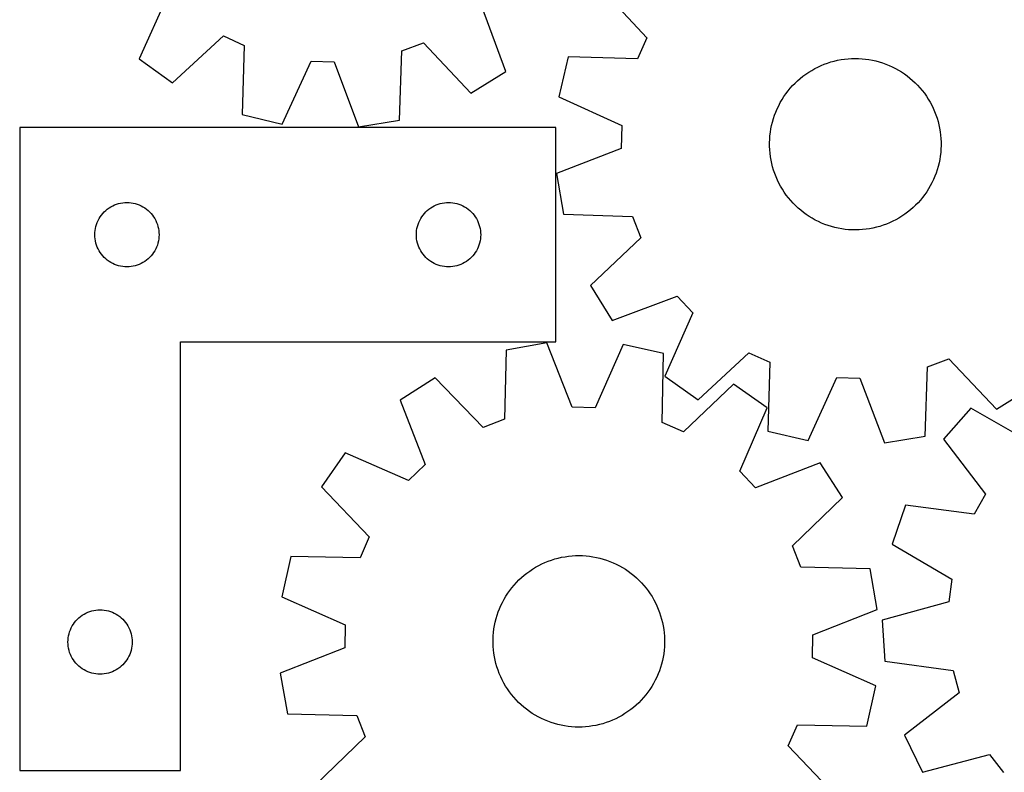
# Model space of a CAD drawing. Header units: millimetres. Extents: x 7 to 1243, y 7 to 1471.
# Tile 3 of 25: x 7 to 282, y 405 to 616. Entities that reach past the tile are written whole.
import ezdxf

# ---------------------------------------------------------------- set-up
doc = ezdxf.new("R2010")
doc.units = ezdxf.units.MM
doc.layers.add('CUT', color=7, linetype='CONTINUOUS', true_color=0x000000)

msp = doc.modelspace()

# ---------------------------------------------------------------- linework, layer by layer
at = {"layer": 'CUT'}
for p, q in [((168.799516, 625.000791), (182.030141, 610.844768)), ((47.935648, 622.577535), (39.970972, 604.913834)), ((142.617901, 601.38583), (135.884801, 619.554698)), ((49.337211, 598.178922), (63.546411, 611.35242)), ((63.546411, 611.35242), (69.398771, 608.689232)), ((113.518765, 607.172815), (119.540167, 609.427899)), ((119.540167, 609.427899), (132.81135, 595.309892)), ((182.030141, 610.844768), (179.390546, 604.981729)), ((69.398771, 608.689232), (68.799976, 589.32215)), ((112.786414, 587.810323), (113.518765, 607.172815)), ((39.970972, 604.913834), (49.337211, 598.178922)), ((80.030591, 586.684207), (88.1169, 604.292558)), ((88.1169, 604.292558), (94.542934, 604.071693)), ((94.542934, 604.071693), (101.401181, 585.949694)), ((160.021209, 605.50251), (157.428524, 594.261361)), ((179.390546, 604.981729), (160.021209, 605.50251)), ((230.784099, 603.04509), (231.689311, 603.418302)), ((231.689311, 603.418302), (232.608992, 603.75428)), ((232.608992, 603.75428), (233.541612, 604.052467)), ((233.541612, 604.052467), (234.485618, 604.312365)), ((234.485618, 604.312365), (235.43944, 604.533542)), ((235.43944, 604.533542), (236.40149, 604.71563)), ((236.40149, 604.71563), (237.370166, 604.858326)), ((237.370166, 604.858326), (238.343856, 604.961392)), ((238.343856, 604.961392), (239.320939, 605.024657)), ((239.320939, 605.024657), (240.299791, 605.048015)), ((240.299791, 605.048015), (241.27878, 605.031428)), ((241.27878, 605.031428), (242.256278, 604.974923)), ((242.256278, 604.974923), (243.230658, 604.878595)), ((243.230658, 604.878595), (244.200297, 604.742603)), ((244.200297, 604.742603), (245.163583, 604.567174)), ((245.163583, 604.567174), (246.118912, 604.3526)), ((246.118912, 604.3526), (247.064694, 604.099238)), ((247.064694, 604.099238), (247.999354, 603.807509)), ((247.999354, 603.807509), (248.921337, 603.4779)), ((248.921337, 603.4779), (249.829109, 603.110959)), ((132.81135, 595.309892), (142.617901, 601.38583)), ((225.73906, 600.062916), (226.526832, 600.644389)), ((226.526832, 600.644389), (227.337665, 601.193246)), ((227.337665, 601.193246), (228.170211, 601.708574)), ((228.170211, 601.708574), (229.023084, 602.189514)), ((229.023084, 602.189514), (229.894863, 602.635267)), ((229.894863, 602.635267), (230.784099, 603.04509)), ((249.829109, 603.110959), (250.721158, 602.707297)), ((250.721158, 602.707297), (251.596, 602.267585)), ((251.596, 602.267585), (252.452179, 601.792555)), ((252.452179, 601.792555), (253.288269, 601.282999)), ((253.288269, 601.282999), (254.10288, 600.739763)), ((254.10288, 600.739763), (254.894655, 600.163753)), ((222.844195, 597.430999), (223.527024, 598.13274)), ((223.527024, 598.13274), (224.237907, 598.806045)), ((224.237907, 598.806045), (224.975662, 599.449794)), ((224.975662, 599.449794), (225.73906, 600.062916)), ((254.894655, 600.163753), (255.662276, 599.555927)), ((255.662276, 599.555927), (256.404466, 598.917296)), ((256.404466, 598.917296), (257.11999, 598.248924)), ((257.11999, 598.248924), (257.807656, 597.551923)), ((220.415419, 594.363707), (220.975158, 595.167067)), ((220.975158, 595.167067), (221.5672, 595.946928)), ((221.5672, 595.946928), (222.190558, 596.70199)), ((222.190558, 596.70199), (222.844195, 597.430999)), ((257.807656, 597.551923), (258.46632, 596.827454)), ((258.46632, 596.827454), (259.094886, 596.076721)), ((259.094886, 596.076721), (259.692308, 595.300974)), ((259.692308, 595.300974), (260.257591, 594.501505)), ((157.428524, 594.261361), (175.069303, 586.246042)), ((218.939052, 591.826184), (219.396518, 592.691874)), ((219.396518, 592.691874), (219.888914, 593.538185)), ((219.888914, 593.538185), (220.415419, 594.363707)), ((260.257591, 594.501505), (260.789794, 593.679645)), ((260.789794, 593.679645), (261.288032, 592.83676)), ((261.288032, 592.83676), (261.751475, 591.974255)), ((217.783548, 589.127389), (218.131895, 590.042457)), ((218.131895, 590.042457), (218.517277, 590.942554)), ((218.517277, 590.942554), (218.939052, 591.826184)), ((261.751475, 591.974255), (262.179352, 591.093564)), ((262.179352, 591.093564), (262.570951, 590.196153)), ((262.570951, 590.196153), (262.925619, 589.283517)), ((68.799976, 589.32215), (80.030591, 586.684207)), ((101.401181, 585.949694), (112.786414, 587.810323)), ((216.966196, 586.307704), (217.200213, 587.258457)), ((217.200213, 587.258457), (217.472814, 588.198874)), ((217.472814, 588.198874), (217.783548, 589.127389)), ((262.925619, 589.283517), (263.242768, 588.357174)), ((263.242768, 588.357174), (263.521868, 587.418665)), ((263.521868, 587.418665), (263.762456, 586.469554)), ((6.554252, 585.716612), (6.554252, 405.716612)), ((156.554252, 585.716612), (6.554252, 585.716612)), ((156.554252, 525.716612), (156.554252, 585.716612)), ((175.069303, 586.246042), (174.874324, 579.819171)), ((216.499226, 583.409321), (216.615411, 584.381533)), ((216.615411, 584.381533), (216.771154, 585.348197)), ((216.771154, 585.348197), (216.966196, 586.307704)), ((263.762456, 586.469554), (263.96413, 585.511419)), ((263.96413, 585.511419), (264.126556, 584.545855)), ((264.126556, 584.545855), (264.249462, 583.57447)), ((216.38624, 581.454732), (216.422794, 582.433179)), ((216.389627, 580.475608), (216.38624, 581.454732)), ((216.422794, 582.433179), (216.499226, 583.409321)), ((264.249462, 583.57447), (264.332645, 582.59888)), ((264.332645, 582.59888), (264.375966, 581.620709)), ((264.375966, 581.620709), (264.379352, 580.641585)), ((174.874324, 579.819171), (156.780096, 572.887986)), ((216.432947, 579.497437), (216.389627, 580.475608)), ((216.51613, 578.521847), (216.432947, 579.497437)), ((264.266366, 578.686996), (264.150182, 577.714784)), ((264.342799, 579.663138), (264.266366, 578.686996)), ((264.379352, 580.641585), (264.342799, 579.663138)), ((216.639037, 577.550462), (216.51613, 578.521847)), ((216.801462, 576.584898), (216.639037, 577.550462)), ((217.003137, 575.626763), (216.801462, 576.584898)), ((263.994439, 576.74812), (263.799397, 575.788613)), ((264.150182, 577.714784), (263.994439, 576.74812)), ((217.243725, 574.677652), (217.003137, 575.626763)), ((217.522825, 573.739143), (217.243725, 574.677652)), ((217.839973, 572.8128), (217.522825, 573.739143)), ((263.292778, 573.897443), (262.982045, 572.968928)), ((263.56538, 574.83786), (263.292778, 573.897443)), ((263.799397, 575.788613), (263.56538, 574.83786)), ((156.780096, 572.887986), (158.686569, 561.51034)), ((218.194642, 571.900164), (217.839973, 572.8128)), ((218.586241, 571.002753), (218.194642, 571.900164)), ((219.014118, 570.122062), (218.586241, 571.002753)), ((262.248316, 571.153762), (261.826541, 570.270133)), ((262.633697, 572.05386), (262.248316, 571.153762)), ((262.982045, 572.968928), (262.633697, 572.05386)), ((219.477561, 569.259557), (219.014118, 570.122062)), ((219.975799, 568.416672), (219.477561, 569.259557)), ((220.508002, 567.594812), (219.975799, 568.416672)), ((221.073285, 566.795343), (220.508002, 567.594812)), ((260.350174, 567.732609), (259.790434, 566.92925)), ((260.876679, 568.558132), (260.350174, 567.732609)), ((261.369075, 569.404442), (260.876679, 568.558132)), ((261.826541, 570.270133), (261.369075, 569.404442)), ((221.670706, 566.019596), (221.073285, 566.795343)), ((222.299272, 565.268863), (221.670706, 566.019596)), ((222.957937, 564.544393), (222.299272, 565.268863)), ((258.575035, 565.394326), (257.921398, 564.665318)), ((259.198393, 566.149389), (258.575035, 565.394326)), ((259.790434, 566.92925), (259.198393, 566.149389)), ((29.787693, 561.650724), (30.19029, 562.080573)), ((30.19029, 562.080573), (30.620139, 562.48317)), ((30.620139, 562.48317), (31.075399, 562.856792)), ((31.075399, 562.856792), (31.554119, 563.199839)), ((31.554119, 563.199839), (32.054252, 563.510841)), ((32.054252, 563.510841), (32.573653, 563.788467)), ((32.573653, 563.788467), (33.110101, 564.031528)), ((33.110101, 564.031528), (33.661296, 564.238983)), ((33.661296, 564.238983), (34.22488, 564.409945)), ((34.22488, 564.409945), (34.798439, 564.54368)), ((34.798439, 564.54368), (35.379516, 564.639616)), ((35.379516, 564.639616), (35.965623, 564.697342)), ((35.965623, 564.697342), (36.554252, 564.716612)), ((36.554252, 564.716612), (37.14288, 564.697342)), ((37.14288, 564.697342), (37.728987, 564.639616)), ((37.728987, 564.639616), (38.310064, 564.54368)), ((38.310064, 564.54368), (38.883623, 564.409945)), ((38.883623, 564.409945), (39.447207, 564.238983)), ((39.447207, 564.238983), (39.998402, 564.031528)), ((39.998402, 564.031528), (40.53485, 563.788467)), ((40.53485, 563.788467), (41.054252, 563.510841)), ((41.054252, 563.510841), (41.554384, 563.199839)), ((41.554384, 563.199839), (42.033104, 562.856792)), ((42.033104, 562.856792), (42.488364, 562.48317)), ((42.488364, 562.48317), (42.918213, 562.080573)), ((42.918213, 562.080573), (43.32081, 561.650724)), ((119.787693, 561.650724), (120.19029, 562.080573)), ((120.19029, 562.080573), (120.620139, 562.48317)), ((120.620139, 562.48317), (121.075399, 562.856792)), ((121.075399, 562.856792), (121.554119, 563.199839)), ((121.554119, 563.199839), (122.054252, 563.510841)), ((122.054252, 563.510841), (122.573653, 563.788467)), ((122.573653, 563.788467), (123.110101, 564.031528)), ((123.110101, 564.031528), (123.661296, 564.238983)), ((123.661296, 564.238983), (124.22488, 564.409945)), ((124.22488, 564.409945), (124.798439, 564.54368)), ((124.798439, 564.54368), (125.379516, 564.639616)), ((125.379516, 564.639616), (125.965623, 564.697342)), ((125.965623, 564.697342), (126.554252, 564.716612)), ((126.554252, 564.716612), (127.14288, 564.697342)), ((127.14288, 564.697342), (127.728987, 564.639616)), ((127.728987, 564.639616), (128.310064, 564.54368)), ((128.310064, 564.54368), (128.883623, 564.409945)), ((128.883623, 564.409945), (129.447207, 564.238983)), ((129.447207, 564.238983), (129.998402, 564.031528)), ((129.998402, 564.031528), (130.53485, 563.788467)), ((130.53485, 563.788467), (131.054252, 563.510841)), ((131.054252, 563.510841), (131.554384, 563.199839)), ((131.554384, 563.199839), (132.033104, 562.856792)), ((132.033104, 562.856792), (132.488364, 562.48317)), ((132.488364, 562.48317), (132.918213, 562.080573)), ((132.918213, 562.080573), (133.32081, 561.650724)), ((223.645603, 563.847392), (222.957937, 564.544393)), ((224.361126, 563.179021), (223.645603, 563.847392)), ((225.103316, 562.54039), (224.361126, 563.179021)), ((225.870938, 561.932564), (225.103316, 562.54039)), ((255.789931, 562.646522), (255.026532, 562.033401)), ((256.527686, 563.290272), (255.789931, 562.646522)), ((257.238569, 563.963577), (256.527686, 563.290272)), ((257.921398, 564.665318), (257.238569, 563.963577)), ((28.239336, 559.160763), (28.482397, 559.69721)), ((28.482397, 559.69721), (28.760023, 560.216612)), ((28.760023, 560.216612), (29.071025, 560.716744)), ((29.071025, 560.716744), (29.414071, 561.195465)), ((29.414071, 561.195465), (29.787693, 561.650724)), ((43.32081, 561.650724), (43.694432, 561.195465)), ((43.694432, 561.195465), (44.037478, 560.716744)), ((44.037478, 560.716744), (44.34848, 560.216612)), ((44.34848, 560.216612), (44.626106, 559.69721)), ((44.626106, 559.69721), (44.869167, 559.160763)), ((118.239336, 559.160763), (118.482397, 559.69721)), ((118.482397, 559.69721), (118.760023, 560.216612)), ((118.760023, 560.216612), (119.071025, 560.716744)), ((119.071025, 560.716744), (119.414071, 561.195465)), ((119.414071, 561.195465), (119.787693, 561.650724)), ((133.32081, 561.650724), (133.694432, 561.195465)), ((133.694432, 561.195465), (134.037478, 560.716744)), ((134.037478, 560.716744), (134.34848, 560.216612)), ((134.34848, 560.216612), (134.626106, 559.69721)), ((134.626106, 559.69721), (134.869167, 559.160763)), ((158.686569, 561.51034), (178.051853, 560.855985)), ((178.051853, 560.855985), (180.331173, 554.843715)), ((226.662713, 561.356554), (225.870938, 561.932564)), ((227.477323, 560.813318), (226.662713, 561.356554)), ((228.313414, 560.303762), (227.477323, 560.813318)), ((229.169592, 559.828732), (228.313414, 560.303762)), ((230.044434, 559.38902), (229.169592, 559.828732)), ((230.936484, 558.985358), (230.044434, 559.38902)), ((250.870729, 559.46105), (249.981494, 559.051227)), ((251.742509, 559.906803), (250.870729, 559.46105)), ((252.595381, 560.387743), (251.742509, 559.906803)), ((253.427927, 560.903071), (252.595381, 560.387743)), ((254.238761, 561.451928), (253.427927, 560.903071)), ((255.026532, 562.033401), (254.238761, 561.451928)), ((27.573521, 556.30524), (27.631248, 556.891348)), ((27.631248, 556.891348), (27.727184, 557.472425)), ((27.727184, 557.472425), (27.860919, 558.045984)), ((27.860919, 558.045984), (28.03188, 558.609567)), ((28.03188, 558.609567), (28.239336, 559.160763)), ((44.869167, 559.160763), (45.076623, 558.609567)), ((45.076623, 558.609567), (45.247584, 558.045984)), ((45.247584, 558.045984), (45.381319, 557.472425)), ((45.381319, 557.472425), (45.477255, 556.891348)), ((45.477255, 556.891348), (45.534982, 556.30524)), ((117.573521, 556.30524), (117.631248, 556.891348)), ((117.631248, 556.891348), (117.727184, 557.472425)), ((117.727184, 557.472425), (117.860919, 558.045984)), ((117.860919, 558.045984), (118.03188, 558.609567)), ((118.03188, 558.609567), (118.239336, 559.160763)), ((134.869167, 559.160763), (135.076623, 558.609567)), ((135.076623, 558.609567), (135.247584, 558.045984)), ((135.247584, 558.045984), (135.381319, 557.472425)), ((135.381319, 557.472425), (135.477255, 556.891348)), ((135.477255, 556.891348), (135.534982, 556.30524)), ((231.844255, 558.618417), (230.936484, 558.985358)), ((232.766239, 558.288808), (231.844255, 558.618417)), ((233.700899, 557.997079), (232.766239, 558.288808)), ((234.64668, 557.743717), (233.700899, 557.997079)), ((235.602009, 557.529143), (234.64668, 557.743717)), ((236.565295, 557.353714), (235.602009, 557.529143)), ((237.534935, 557.217722), (236.565295, 557.353714)), ((238.509315, 557.121394), (237.534935, 557.217722)), ((239.486813, 557.064889), (238.509315, 557.121394)), ((240.465802, 557.048302), (239.486813, 557.064889)), ((241.444653, 557.07166), (240.465802, 557.048302)), ((242.421737, 557.134925), (241.444653, 557.07166)), ((243.395427, 557.237991), (242.421737, 557.134925)), ((244.364103, 557.380687), (243.395427, 557.237991)), ((245.326153, 557.562775), (244.364103, 557.380687)), ((246.279974, 557.783952), (245.326153, 557.562775)), ((247.223981, 558.04385), (246.279974, 557.783952)), ((248.156601, 558.342037), (247.223981, 558.04385)), ((249.076282, 558.678015), (248.156601, 558.342037)), ((249.981494, 559.051227), (249.076282, 558.678015)), ((27.554252, 555.716612), (27.573521, 556.30524)), ((27.573521, 555.127984), (27.554252, 555.716612)), ((27.631248, 554.541876), (27.573521, 555.127984)), ((27.727184, 553.960799), (27.631248, 554.541876)), ((27.860919, 553.387241), (27.727184, 553.960799)), ((45.381319, 553.960799), (45.247584, 553.387241)), ((45.477255, 554.541876), (45.381319, 553.960799)), ((45.534982, 555.127984), (45.477255, 554.541876)), ((45.534982, 556.30524), (45.554252, 555.716612)), ((45.554252, 555.716612), (45.534982, 555.127984)), ((117.554252, 555.716612), (117.573521, 556.30524)), ((117.573521, 555.127984), (117.554252, 555.716612)), ((117.631248, 554.541876), (117.573521, 555.127984)), ((117.727184, 553.960799), (117.631248, 554.541876)), ((117.860919, 553.387241), (117.727184, 553.960799)), ((135.381319, 553.960799), (135.247584, 553.387241)), ((135.477255, 554.541876), (135.381319, 553.960799)), ((135.534982, 555.127984), (135.477255, 554.541876)), ((135.534982, 556.30524), (135.554252, 555.716612)), ((135.554252, 555.716612), (135.534982, 555.127984)), ((180.331173, 554.843715), (166.266735, 541.515773)), ((28.03188, 552.823657), (27.860919, 553.387241)), ((28.239336, 552.272461), (28.03188, 552.823657)), ((28.482397, 551.736014), (28.239336, 552.272461)), ((28.760023, 551.216612), (28.482397, 551.736014)), ((29.071025, 550.71648), (28.760023, 551.216612)), ((44.34848, 551.216612), (44.037478, 550.71648)), ((44.626106, 551.736014), (44.34848, 551.216612)), ((44.869167, 552.272461), (44.626106, 551.736014)), ((45.076623, 552.823657), (44.869167, 552.272461)), ((45.247584, 553.387241), (45.076623, 552.823657)), ((118.03188, 552.823657), (117.860919, 553.387241)), ((118.239336, 552.272461), (118.03188, 552.823657)), ((118.482397, 551.736014), (118.239336, 552.272461)), ((118.760023, 551.216612), (118.482397, 551.736014)), ((119.071025, 550.71648), (118.760023, 551.216612)), ((134.34848, 551.216612), (134.037478, 550.71648)), ((134.626106, 551.736014), (134.34848, 551.216612)), ((134.869167, 552.272461), (134.626106, 551.736014)), ((135.076623, 552.823657), (134.869167, 552.272461)), ((135.247584, 553.387241), (135.076623, 552.823657)), ((29.414071, 550.237759), (29.071025, 550.71648)), ((29.787693, 549.7825), (29.414071, 550.237759)), ((30.19029, 549.352651), (29.787693, 549.7825)), ((30.620139, 548.950054), (30.19029, 549.352651)), ((31.075399, 548.576432), (30.620139, 548.950054)), ((31.554119, 548.233386), (31.075399, 548.576432)), ((42.033104, 548.576432), (41.554384, 548.233386)), ((42.488364, 548.950054), (42.033104, 548.576432)), ((42.918213, 549.352651), (42.488364, 548.950054)), ((43.32081, 549.7825), (42.918213, 549.352651)), ((43.694432, 550.237759), (43.32081, 549.7825)), ((44.037478, 550.71648), (43.694432, 550.237759)), ((119.414071, 550.237759), (119.071025, 550.71648)), ((119.787693, 549.7825), (119.414071, 550.237759)), ((120.19029, 549.352651), (119.787693, 549.7825)), ((120.620139, 548.950054), (120.19029, 549.352651)), ((121.075399, 548.576432), (120.620139, 548.950054)), ((121.554119, 548.233386), (121.075399, 548.576432)), ((132.033104, 548.576432), (131.554384, 548.233386)), ((132.488364, 548.950054), (132.033104, 548.576432)), ((132.918213, 549.352651), (132.488364, 548.950054)), ((133.32081, 549.7825), (132.918213, 549.352651)), ((133.694432, 550.237759), (133.32081, 549.7825)), ((134.037478, 550.71648), (133.694432, 550.237759)), ((32.054252, 547.922383), (31.554119, 548.233386)), ((32.573653, 547.644757), (32.054252, 547.922383)), ((33.110101, 547.401696), (32.573653, 547.644757)), ((33.661296, 547.194241), (33.110101, 547.401696)), ((34.22488, 547.02328), (33.661296, 547.194241)), ((34.798439, 546.889545), (34.22488, 547.02328)), ((35.379516, 546.793608), (34.798439, 546.889545)), ((35.965623, 546.735882), (35.379516, 546.793608)), ((36.554252, 546.716612), (35.965623, 546.735882)), ((37.14288, 546.735882), (36.554252, 546.716612)), ((37.728987, 546.793608), (37.14288, 546.735882)), ((38.310064, 546.889545), (37.728987, 546.793608)), ((38.883623, 547.02328), (38.310064, 546.889545)), ((39.447207, 547.194241), (38.883623, 547.02328)), ((39.998402, 547.401696), (39.447207, 547.194241)), ((40.53485, 547.644757), (39.998402, 547.401696)), ((41.054252, 547.922383), (40.53485, 547.644757)), ((41.554384, 548.233386), (41.054252, 547.922383)), ((122.054252, 547.922383), (121.554119, 548.233386)), ((122.573653, 547.644757), (122.054252, 547.922383)), ((123.110101, 547.401696), (122.573653, 547.644757)), ((123.661296, 547.194241), (123.110101, 547.401696)), ((124.22488, 547.02328), (123.661296, 547.194241)), ((124.798439, 546.889545), (124.22488, 547.02328)), ((125.379516, 546.793608), (124.798439, 546.889545)), ((125.965623, 546.735882), (125.379516, 546.793608)), ((126.554252, 546.716612), (125.965623, 546.735882)), ((127.14288, 546.735882), (126.554252, 546.716612)), ((127.728987, 546.793608), (127.14288, 546.735882)), ((128.310064, 546.889545), (127.728987, 546.793608)), ((128.883623, 547.02328), (128.310064, 546.889545)), ((129.447207, 547.194241), (128.883623, 547.02328)), ((129.998402, 547.401696), (129.447207, 547.194241)), ((130.53485, 547.644757), (129.998402, 547.401696)), ((131.054252, 547.922383), (130.53485, 547.644757)), ((131.554384, 548.233386), (131.054252, 547.922383)), ((166.266735, 541.515773), (172.382123, 531.733775)), ((172.382123, 531.733775), (190.523724, 538.540003)), ((190.523724, 538.540003), (194.930337, 533.857648)), ((194.930337, 533.857648), (187.036873, 516.162008)), ((51.554252, 405.716612), (51.554252, 525.716612)), ((51.554252, 525.716612), (156.554252, 525.716612)), ((154.071974, 525.434946), (142.712485, 523.423114)), ((161.170547, 507.405729), (154.071974, 525.434946)), ((175.45044, 524.98462), (167.598949, 507.270318)), ((186.715135, 522.496222), (175.45044, 524.98462)), ((142.712485, 523.423114), (142.237623, 504.052597)), ((186.373878, 503.122891), (186.715135, 522.496222)), ((196.430164, 509.464878), (210.586187, 522.695503)), ((210.586187, 522.695503), (216.449226, 520.055908)), ((260.57497, 518.717215), (266.58724, 520.996535)), ((266.58724, 520.996535), (279.915181, 506.932097)), ((216.449226, 520.055908), (215.928444, 500.686571)), ((259.920615, 499.351931), (260.57497, 518.717215)), ((122.789025, 515.657976), (113.06412, 509.452198)), ((136.246734, 501.717658), (122.789025, 515.657976)), ((187.036873, 516.162008), (196.430164, 509.464878)), ((227.169594, 498.093886), (235.184913, 515.734665)), ((235.184913, 515.734665), (241.611784, 515.539686)), ((241.611784, 515.539686), (248.542969, 497.445458)), ((206.29393, 513.89899), (192.261128, 500.537744)), ((215.748882, 507.289198), (206.29393, 513.89899)), ((279.915181, 506.932097), (289.69718, 513.047485)), ((113.06412, 509.452198), (120.03818, 491.374452)), ((167.598949, 507.270318), (161.170547, 507.405729)), ((208.019749, 489.521167), (215.748882, 507.289198)), ((272.702784, 507.157768), (265.088051, 498.491667)), ((289.507217, 497.511346), (272.702784, 507.157768)), ((142.237623, 504.052597), (136.246734, 501.717658)), ((192.261128, 500.537744), (186.373878, 503.122891)), ((215.928444, 500.686571), (227.169594, 498.093886)), ((248.542969, 497.445458), (259.920615, 499.351931)), ((265.088051, 498.491667), (276.815698, 483.067507)), ((97.628833, 494.653768), (91.019041, 485.198816)), ((115.396864, 486.924635), (97.628833, 494.653768)), ((120.03818, 491.374452), (115.396864, 486.924635)), ((230.547311, 491.853911), (212.469566, 484.879851)), ((236.75309, 482.129006), (230.547311, 491.853911)), ((212.469566, 484.879851), (208.019749, 489.521167)), ((91.019041, 485.198816), (104.380287, 471.166014)), ((276.815698, 483.067507), (273.595427, 477.50221)), ((222.812771, 468.671297), (236.75309, 482.129006)), ((254.378629, 479.983564), (250.659906, 469.063098)), ((273.595427, 477.50221), (254.378629, 479.983564)), ((104.380287, 471.166014), (101.79514, 465.278764)), ((225.147711, 462.680408), (222.812771, 468.671297)), ((250.659906, 469.063098), (267.39741, 459.301009)), ((82.421809, 465.620021), (79.933411, 454.355326)), ((101.79514, 465.278764), (82.421809, 465.620021)), ((159.168111, 465.602516), (160.13763, 465.739366)), ((160.13763, 465.739366), (161.111924, 465.836556)), ((161.111924, 465.836556), (162.089372, 465.893926)), ((162.089372, 465.893926), (163.068346, 465.911379)), ((163.068346, 465.911379), (164.047217, 465.888887)), ((164.047217, 465.888887), (165.024357, 465.826486)), ((165.024357, 465.826486), (165.998138, 465.724282)), ((165.998138, 465.724282), (166.966939, 465.582443)), ((150.918842, 462.64517), (151.7746, 463.120957)), ((151.7746, 463.120957), (152.649053, 463.561442)), ((152.649053, 463.561442), (153.540745, 463.965894)), ((153.540745, 463.965894), (154.448191, 464.333638)), ((154.448191, 464.333638), (155.369883, 464.664062)), ((155.369883, 464.664062), (156.304285, 464.956617)), ((156.304285, 464.956617), (157.249842, 465.210816)), ((157.249842, 465.210816), (158.20498, 465.426235)), ((158.20498, 465.426235), (159.168111, 465.602516)), ((166.966939, 465.582443), (167.929149, 465.401206)), ((167.929149, 465.401206), (168.883166, 465.180873)), ((168.883166, 465.180873), (169.827402, 464.92181)), ((169.827402, 464.92181), (170.760286, 464.624449)), ((170.760286, 464.624449), (171.680264, 464.289284)), ((171.680264, 464.289284), (172.585806, 463.916874)), ((172.585806, 463.916874), (173.475404, 463.507837)), ((173.475404, 463.507837), (174.347577, 463.062856)), ((174.347577, 463.062856), (175.200875, 462.58267)), ((146.9691, 459.766415), (147.710725, 460.405702)), ((147.710725, 460.405702), (148.477808, 461.014207)), ((148.477808, 461.014207), (149.269073, 461.590918)), ((149.269073, 461.590918), (150.083203, 462.134874)), ((150.083203, 462.134874), (150.918842, 462.64517)), ((175.200875, 462.58267), (176.033876, 462.068079)), ((176.033876, 462.068079), (176.845195, 461.51994)), ((176.845195, 461.51994), (177.633481, 460.939164)), ((177.633481, 460.939164), (178.397421, 460.326718)), ((178.397421, 460.326718), (179.135745, 459.683622)), ((244.518228, 462.205546), (225.147711, 462.680408)), ((246.53006, 450.846057), (244.518228, 462.205546)), ((144.281194, 456.923461), (144.909096, 457.674749)), ((144.909096, 457.674749), (145.567119, 458.399802)), ((145.567119, 458.399802), (146.254168, 459.097411)), ((146.254168, 459.097411), (146.9691, 459.766415)), ((179.135745, 459.683622), (179.847224, 459.010946)), ((179.847224, 459.010946), (180.530673, 458.309809)), ((180.530673, 458.309809), (181.184955, 457.581379)), ((181.184955, 457.581379), (181.808981, 456.826868)), ((267.39741, 459.301009), (266.552014, 452.927)), ((142.588408, 454.524886), (143.119884, 455.347217)), ((143.119884, 455.347217), (143.684459, 456.147186)), ((143.684459, 456.147186), (144.281194, 456.923461)), ((181.808981, 456.826868), (182.401712, 456.047532)), ((182.401712, 456.047532), (182.962162, 455.244667)), ((182.962162, 455.244667), (183.489397, 454.419611)), ((79.933411, 454.355326), (97.647713, 446.503835)), ((140.810334, 451.03982), (141.201138, 451.937577)), ((141.201138, 451.937577), (141.628236, 452.818646)), ((141.628236, 452.818646), (142.090916, 453.681561)), ((142.090916, 453.681561), (142.588408, 454.524886)), ((183.489397, 454.419611), (183.982541, 453.573736)), ((183.982541, 453.573736), (184.440773, 452.708451)), ((184.440773, 452.708451), (184.86333, 451.825195)), ((266.552014, 452.927), (247.848436, 447.865522)), ((23.575399, 448.856792), (24.054119, 449.199839)), ((24.054119, 449.199839), (24.554252, 449.510841)), ((24.554252, 449.510841), (25.073653, 449.788467)), ((25.073653, 449.788467), (25.610101, 450.031528)), ((25.610101, 450.031528), (26.161296, 450.238983)), ((26.161296, 450.238983), (26.72488, 450.409945)), ((26.72488, 450.409945), (27.298439, 450.54368)), ((27.298439, 450.54368), (27.879516, 450.639616)), ((27.879516, 450.639616), (28.465623, 450.697342)), ((28.465623, 450.697342), (29.054252, 450.716612)), ((29.054252, 450.716612), (29.64288, 450.697342)), ((29.64288, 450.697342), (30.228987, 450.639616)), ((30.228987, 450.639616), (30.810064, 450.54368)), ((30.810064, 450.54368), (31.383623, 450.409945)), ((31.383623, 450.409945), (31.947207, 450.238983)), ((31.947207, 450.238983), (32.498402, 450.031528)), ((32.498402, 450.031528), (33.03485, 449.788467)), ((33.03485, 449.788467), (33.554252, 449.510841)), ((33.554252, 449.510841), (34.054384, 449.199839)), ((34.054384, 449.199839), (34.533104, 448.856792)), ((139.861874, 448.261492), (140.140144, 449.200247)), ((140.140144, 449.200247), (140.456472, 450.126871)), ((140.456472, 450.126871), (140.810334, 451.03982)), ((184.86333, 451.825195), (185.249508, 450.925438)), ((185.249508, 450.925438), (185.598665, 450.010679)), ((185.598665, 450.010679), (185.910219, 449.082439)), ((228.500842, 443.747484), (246.53006, 450.846057)), ((21.260023, 446.216612), (21.571025, 446.716744)), ((21.571025, 446.716744), (21.914071, 447.195465)), ((21.914071, 447.195465), (22.287693, 447.650724)), ((22.287693, 447.650724), (22.69029, 448.080573)), ((22.69029, 448.080573), (23.120139, 448.48317)), ((23.120139, 448.48317), (23.575399, 448.856792)), ((34.533104, 448.856792), (34.988364, 448.48317)), ((34.988364, 448.48317), (35.418213, 448.080573)), ((35.418213, 448.080573), (35.82081, 447.650724)), ((35.82081, 447.650724), (36.194432, 447.195465)), ((36.194432, 447.195465), (36.537478, 446.716744)), ((36.537478, 446.716744), (36.84848, 446.216612)), ((97.647713, 446.503835), (97.512302, 440.075433)), ((139.259728, 445.388148), (139.421299, 446.353855)), ((139.421299, 446.353855), (139.622126, 447.312168)), ((139.622126, 447.312168), (139.861874, 448.261492)), ((185.910219, 449.082439), (186.183653, 448.142264)), ((186.183653, 448.142264), (186.418511, 447.191719)), ((186.418511, 447.191719), (186.614402, 446.232385)), ((247.848436, 447.865522), (248.591864, 436.353234)), ((20.227184, 443.472425), (20.360919, 444.045984)), ((20.360919, 444.045984), (20.53188, 444.609567)), ((20.53188, 444.609567), (20.739336, 445.160763)), ((20.739336, 445.160763), (20.982397, 445.69721)), ((20.982397, 445.69721), (21.260023, 446.216612)), ((36.84848, 446.216612), (37.126106, 445.69721)), ((37.126106, 445.69721), (37.369167, 445.160763)), ((37.369167, 445.160763), (37.576623, 444.609567)), ((37.576623, 444.609567), (37.747584, 444.045984)), ((37.747584, 444.045984), (37.881319, 443.472425)), ((139.055361, 443.440991), (139.137681, 444.416655)), ((139.137681, 444.416655), (139.259728, 445.388148)), ((186.614402, 446.232385), (186.771, 445.265859)), ((186.771, 445.265859), (186.888044, 444.29375)), ((186.888044, 444.29375), (186.96534, 443.317676)), ((228.365432, 437.319082), (228.500842, 443.747484)), ((20.054252, 441.716612), (20.073521, 442.30524)), ((20.073521, 441.127984), (20.054252, 441.716612)), ((20.073521, 442.30524), (20.131248, 442.891348)), ((20.131248, 440.541876), (20.073521, 441.127984)), ((20.131248, 442.891348), (20.227184, 443.472425)), ((37.881319, 443.472425), (37.977255, 442.891348)), ((37.977255, 442.891348), (38.034982, 442.30524)), ((38.034982, 441.127984), (37.977255, 440.541876)), ((38.034982, 442.30524), (38.054252, 441.716612)), ((38.054252, 441.716612), (38.034982, 441.127984)), ((139.010386, 441.483656), (139.012906, 442.462782)), ((139.047805, 440.505241), (139.010386, 441.483656)), ((139.012906, 442.462782), (139.055361, 443.440991)), ((187.000239, 441.360135), (186.957784, 440.381926)), ((186.96534, 443.317676), (187.002759, 442.339261)), ((187.002759, 442.339261), (187.000239, 441.360135)), ((20.227184, 439.960799), (20.131248, 440.541876)), ((20.360919, 439.387241), (20.227184, 439.960799)), ((20.53188, 438.823657), (20.360919, 439.387241)), ((20.739336, 438.272461), (20.53188, 438.823657)), ((20.982397, 437.736014), (20.739336, 438.272461)), ((37.369167, 438.272461), (37.126106, 437.736014)), ((37.576623, 438.823657), (37.369167, 438.272461)), ((37.747584, 439.387241), (37.576623, 438.823657)), ((37.881319, 439.960799), (37.747584, 439.387241)), ((37.977255, 440.541876), (37.881319, 439.960799)), ((97.512302, 440.075433), (79.483085, 432.97686)), ((139.125101, 439.529167), (139.047805, 440.505241)), ((139.242145, 438.557058), (139.125101, 439.529167)), ((139.398743, 437.590533), (139.242145, 438.557058)), ((186.753417, 438.434769), (186.591846, 437.469062)), ((186.875464, 439.406263), (186.753417, 438.434769)), ((186.957784, 440.381926), (186.875464, 439.406263)), ((21.260023, 437.216612), (20.982397, 437.736014)), ((21.571025, 436.71648), (21.260023, 437.216612)), ((21.914071, 436.237759), (21.571025, 436.71648)), ((22.287693, 435.7825), (21.914071, 436.237759)), ((22.69029, 435.352651), (22.287693, 435.7825)), ((23.120139, 434.950054), (22.69029, 435.352651)), ((35.418213, 435.352651), (34.988364, 434.950054)), ((35.82081, 435.7825), (35.418213, 435.352651)), ((36.194432, 436.237759), (35.82081, 435.7825)), ((36.537478, 436.71648), (36.194432, 436.237759)), ((36.84848, 437.216612), (36.537478, 436.71648)), ((37.126106, 437.736014), (36.84848, 437.216612)), ((139.594634, 436.631198), (139.398743, 437.590533)), ((139.829492, 435.680653), (139.594634, 436.631198)), ((140.102926, 434.740478), (139.829492, 435.680653)), ((186.151271, 435.561425), (185.873001, 434.62267)), ((186.391019, 436.510749), (186.151271, 435.561425)), ((186.591846, 437.469062), (186.391019, 436.510749)), ((246.079734, 429.467591), (228.365432, 437.319082)), ((248.591864, 436.353234), (267.791091, 433.739405)), ((23.575399, 434.576432), (23.120139, 434.950054)), ((24.054119, 434.233386), (23.575399, 434.576432)), ((24.554252, 433.922383), (24.054119, 434.233386)), ((25.073653, 433.644757), (24.554252, 433.922383)), ((25.610101, 433.401696), (25.073653, 433.644757)), ((26.161296, 433.194241), (25.610101, 433.401696)), ((26.72488, 433.02328), (26.161296, 433.194241)), ((27.298439, 432.889545), (26.72488, 433.02328)), ((27.879516, 432.793608), (27.298439, 432.889545)), ((28.465623, 432.735882), (27.879516, 432.793608)), ((29.054252, 432.716612), (28.465623, 432.735882)), ((29.64288, 432.735882), (29.054252, 432.716612)), ((30.228987, 432.793608), (29.64288, 432.735882)), ((30.810064, 432.889545), (30.228987, 432.793608)), ((31.383623, 433.02328), (30.810064, 432.889545)), ((31.947207, 433.194241), (31.383623, 433.02328)), ((32.498402, 433.401696), (31.947207, 433.194241)), ((33.03485, 433.644757), (32.498402, 433.401696)), ((33.554252, 433.922383), (33.03485, 433.644757)), ((34.054384, 434.233386), (33.554252, 433.922383)), ((34.533104, 434.576432), (34.054384, 434.233386)), ((34.988364, 434.950054), (34.533104, 434.576432)), ((79.483085, 432.97686), (81.494917, 421.617371)), ((140.41448, 433.812238), (140.102926, 434.740478)), ((140.763637, 432.897479), (140.41448, 433.812238)), ((141.149815, 431.997722), (140.763637, 432.897479)), ((185.202811, 432.783097), (184.812006, 431.88534)), ((185.556672, 433.696047), (185.202811, 432.783097)), ((185.873001, 434.62267), (185.556672, 433.696047)), ((267.791091, 433.739405), (269.449275, 427.527069)), ((141.572372, 431.114466), (141.149815, 431.997722)), ((142.030603, 430.249181), (141.572372, 431.114466)), ((142.523747, 429.403306), (142.030603, 430.249181)), ((183.922229, 430.141356), (183.424737, 429.298031)), ((184.384909, 431.004271), (183.922229, 430.141356)), ((184.812006, 431.88534), (184.384909, 431.004271)), ((143.050983, 428.57825), (142.523747, 429.403306)), ((143.611433, 427.775386), (143.050983, 428.57825)), ((144.204164, 426.996049), (143.611433, 427.775386)), ((182.328686, 427.675731), (181.731951, 426.899457)), ((182.893261, 428.4757), (182.328686, 427.675731)), ((183.424737, 429.298031), (182.893261, 428.4757)), ((243.591336, 418.202896), (246.079734, 429.467591)), ((269.449275, 427.527069), (254.106365, 415.693323)), ((144.82819, 426.241538), (144.204164, 426.996049)), ((145.482472, 425.513108), (144.82819, 426.241538)), ((146.165921, 424.811972), (145.482472, 425.513108)), ((146.877399, 424.139296), (146.165921, 424.811972)), ((179.758977, 424.725507), (179.044045, 424.056502)), ((180.446026, 425.423116), (179.758977, 424.725507)), ((181.104049, 426.148168), (180.446026, 425.423116)), ((181.731951, 426.899457), (181.104049, 426.148168)), ((81.494917, 421.617371), (100.865434, 421.142509)), ((147.615724, 423.496199), (146.877399, 424.139296)), ((148.379664, 422.883754), (147.615724, 423.496199)), ((149.16795, 422.302978), (148.379664, 422.883754)), ((149.979269, 421.754838), (149.16795, 422.302978)), ((150.81227, 421.240247), (149.979269, 421.754838)), ((175.929942, 421.688043), (175.094303, 421.177747)), ((176.744072, 422.231999), (175.929942, 421.688043)), ((177.535337, 422.80871), (176.744072, 422.231999)), ((178.30242, 423.417215), (177.535337, 422.80871)), ((179.044045, 424.056502), (178.30242, 423.417215)), ((100.865434, 421.142509), (103.200373, 415.15162)), ((151.665568, 420.760061), (150.81227, 421.240247)), ((152.537741, 420.31508), (151.665568, 420.760061)), ((153.427339, 419.906044), (152.537741, 420.31508)), ((154.332881, 419.533633), (153.427339, 419.906044)), ((155.252859, 419.198468), (154.332881, 419.533633)), ((156.185742, 418.901107), (155.252859, 419.198468)), ((157.129978, 418.642044), (156.185742, 418.901107)), ((169.70886, 418.8663), (168.763303, 418.612101)), ((170.643262, 419.158855), (169.70886, 418.8663)), ((171.564953, 419.489279), (170.643262, 419.158855)), ((172.4724, 419.857024), (171.564953, 419.489279)), ((173.364092, 420.261475), (172.4724, 419.857024)), ((174.238544, 420.701961), (173.364092, 420.261475)), ((175.094303, 421.177747), (174.238544, 420.701961)), ((158.083995, 418.421711), (157.129978, 418.642044)), ((159.046205, 418.240474), (158.083995, 418.421711)), ((160.015007, 418.098636), (159.046205, 418.240474)), ((160.988788, 417.996431), (160.015007, 418.098636)), ((161.965928, 417.934031), (160.988788, 417.996431)), ((162.944799, 417.911538), (161.965928, 417.934031)), ((163.923773, 417.928991), (162.944799, 417.911538)), ((164.901221, 417.986361), (163.923773, 417.928991)), ((165.875515, 418.083551), (164.901221, 417.986361)), ((166.845034, 418.220401), (165.875515, 418.083551)), ((167.808165, 418.396682), (166.845034, 418.220401)), ((168.763303, 418.612101), (167.808165, 418.396682)), ((221.632858, 412.656903), (224.218004, 418.544153)), ((224.218004, 418.544153), (243.591336, 418.202896)), ((103.200373, 415.15162), (89.260055, 401.693911)), ((254.106365, 415.693323), (259.198766, 405.341854)), ((234.994104, 398.624101), (221.632858, 412.656903)), ((259.198766, 405.341854), (277.936808, 410.274217)), ((277.936808, 410.274217), (281.846128, 405.169327)), ((6.554252, 405.716612), (51.554252, 405.716612))]:
    msp.add_line(p, q, dxfattribs=at)

doc.saveas('drawing.dxf')
